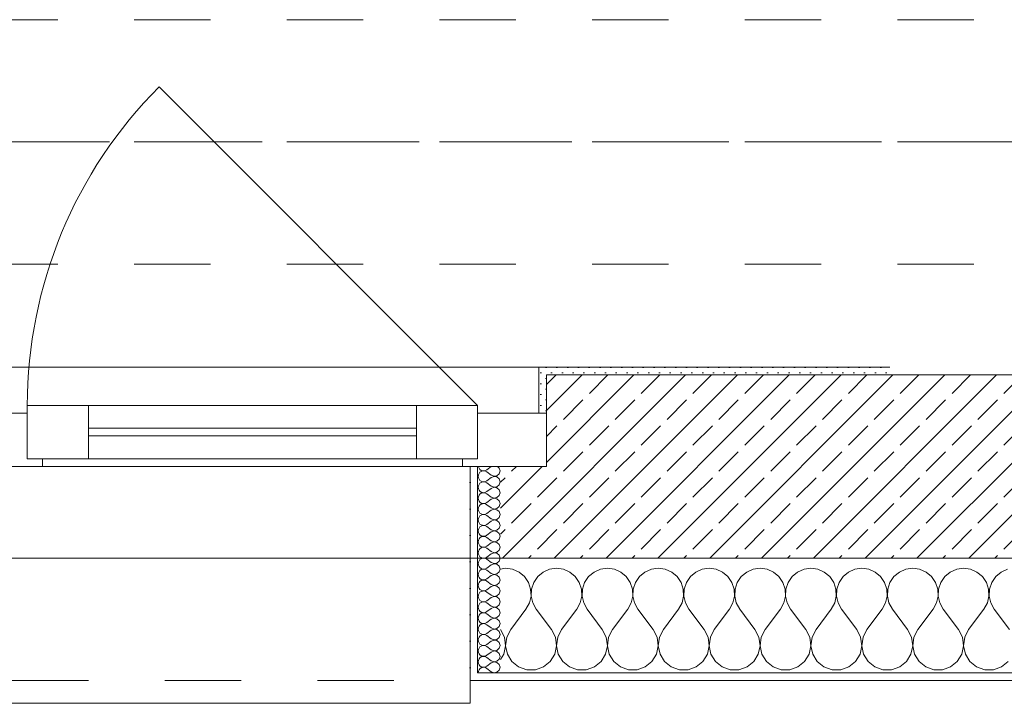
# Model space of a CAD drawing. Header units: metres. Extents: x -3.5 to 65.3, y -10.9 to 16.7.
# Tile 14 of 213: x 10 to 11.3, y -0.2 to 0.7. Entities that reach past the tile are written whole.
import ezdxf

# ---------------------------------------------------------------- set-up
doc = ezdxf.new("R2010")
doc.units = ezdxf.units.M
doc.header["$MEASUREMENT"] = 0
for name, pattern in [('Achse', [0.08, 0.04, -0.02, 0, -0.02]), ('Strichlinie doppelt', [0.218722, 0.105833, -0.042333, 0.028222, -0.042333]), ('Strichlinie eng', [0.046, 0.03, -0.016]), ('Untersicht', [0.04, 0.03, -0.01])]:
    doc.linetypes.add(name, pattern=pattern)
for name, color, linetype in [('451 - Universal.Achsen Raster', 7, 'Continuous'), ('603 - Struktur.Bodenplatte_ Decke Roh', 7, 'Continuous'), ('604 - Struktur.Wand Aussen', 7, 'Continuous'), ('608 - Struktur.Träger', 7, 'Continuous')]:
    doc.layers.add(name, color=color, linetype=linetype)
pattern_1 = [(0, (0, 0), (0, 0.03464102), [0, -0.02]), (0, (0.01, 0.01732), (0, 0.03464102), [0, -0.02])]
pattern_2 = [(45, (0, 0), (-0.007071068, 0.007071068), [0, -0.01])]

# ---------------------------------------------------------------- blocks, each defined once
blk = doc.blocks.new('*X22')
at = {"layer": '604 - Struktur.Wand Aussen', "color": 7, "linetype": 'Continuous', "lineweight": 5}
for p, q in [((10.6667, -0.0083), (10.66, -0.0093)), ((10.6758, -0.0096), (10.6667, -0.0083)), ((10.6842, -0.0133), (10.6758, -0.0096)), ((10.7242, -0.0096), (10.7158, -0.0133)), ((10.7333, -0.0083), (10.7242, -0.0096)), ((10.7424, -0.0096), (10.7333, -0.0083)), ((10.7509, -0.0133), (10.7424, -0.0096)), ((10.7909, -0.0096), (10.7825, -0.0133)), ((10.8, -0.0083), (10.7909, -0.0096)), ((10.8091, -0.0096), (10.8, -0.0083)), ((10.8175, -0.0133), (10.8091, -0.0096)), ((10.8576, -0.0096), (10.8491, -0.0133)), ((10.8667, -0.0083), (10.8576, -0.0096)), ((10.8758, -0.0096), (10.8667, -0.0083)), ((10.8842, -0.0133), (10.8758, -0.0096)), ((10.9242, -0.0096), (10.9158, -0.0133)), ((10.9333, -0.0083), (10.9242, -0.0096)), ((10.9424, -0.0096), (10.9333, -0.0083)), ((10.9509, -0.0133), (10.9424, -0.0096)), ((10.9909, -0.0096), (10.9825, -0.0133)), ((11, -0.0083), (10.9909, -0.0096)), ((11.0091, -0.0096), (11, -0.0083)), ((11.0175, -0.0133), (11.0091, -0.0096)), ((11.0576, -0.0096), (11.0491, -0.0133)), ((11.0667, -0.0083), (11.0576, -0.0096)), ((11.0758, -0.0096), (11.0667, -0.0083)), ((11.0842, -0.0133), (11.0758, -0.0096)), ((11.1242, -0.0096), (11.1158, -0.0133)), ((11.1333, -0.0083), (11.1242, -0.0096)), ((11.1424, -0.0096), (11.1333, -0.0083)), ((11.1509, -0.0133), (11.1424, -0.0096)), ((11.1909, -0.0096), (11.1825, -0.0133)), ((11.2, -0.0083), (11.1909, -0.0096)), ((11.2091, -0.0096), (11.2, -0.0083)), ((11.2175, -0.0133), (11.2091, -0.0096)), ((11.2576, -0.0096), (11.2491, -0.0133)), ((11.2667, -0.0083), (11.2576, -0.0096)), ((11.2758, -0.0096), (11.2667, -0.0083)), ((11.2842, -0.0133), (11.2758, -0.0096)), ((11.3242, -0.0096), (11.3158, -0.0133)), ((10.6913, -0.0192), (10.6842, -0.0133)), ((10.6965, -0.0268), (10.6913, -0.0192)), ((10.7087, -0.0192), (10.7035, -0.0268)), ((10.7158, -0.0133), (10.7087, -0.0192)), ((10.7579, -0.0192), (10.7509, -0.0133)), ((10.7631, -0.0268), (10.7579, -0.0192)), ((10.7754, -0.0192), (10.7702, -0.0268)), ((10.7825, -0.0133), (10.7754, -0.0192)), ((10.8246, -0.0192), (10.8175, -0.0133)), ((10.8298, -0.0268), (10.8246, -0.0192)), ((10.8421, -0.0192), (10.8369, -0.0268)), ((10.8491, -0.0133), (10.8421, -0.0192)), ((10.8913, -0.0192), (10.8842, -0.0133)), ((10.8965, -0.0268), (10.8913, -0.0192)), ((10.9087, -0.0192), (10.9035, -0.0268)), ((10.9158, -0.0133), (10.9087, -0.0192)), ((10.9579, -0.0192), (10.9509, -0.0133)), ((10.9631, -0.0268), (10.9579, -0.0192)), ((10.9754, -0.0192), (10.9702, -0.0268)), ((10.9825, -0.0133), (10.9754, -0.0192)), ((11.0246, -0.0192), (11.0175, -0.0133)), ((11.0298, -0.0268), (11.0246, -0.0192)), ((11.0421, -0.0192), (11.0369, -0.0268)), ((11.0491, -0.0133), (11.0421, -0.0192)), ((11.0913, -0.0192), (11.0842, -0.0133)), ((11.0965, -0.0268), (11.0913, -0.0192)), ((11.1087, -0.0192), (11.1035, -0.0268)), ((11.1158, -0.0133), (11.1087, -0.0192)), ((11.1579, -0.0192), (11.1509, -0.0133)), ((11.1631, -0.0268), (11.1579, -0.0192)), ((11.1754, -0.0192), (11.1702, -0.0268)), ((11.1825, -0.0133), (11.1754, -0.0192)), ((11.2246, -0.0192), (11.2175, -0.0133)), ((11.2298, -0.0268), (11.2246, -0.0192)), ((11.2421, -0.0192), (11.2369, -0.0268)), ((11.2491, -0.0133), (11.2421, -0.0192)), ((11.2913, -0.0192), (11.2842, -0.0133)), ((11.2965, -0.0268), (11.2913, -0.0192)), ((11.3087, -0.0192), (11.3035, -0.0268)), ((11.3158, -0.0133), (11.3087, -0.0192)), ((10.6994, -0.0355), (10.6965, -0.0268)), ((10.6999, -0.0447), (10.6994, -0.0355)), ((10.7006, -0.0355), (10.7001, -0.0447)), ((10.7035, -0.0268), (10.7006, -0.0355)), ((10.7661, -0.0355), (10.7631, -0.0268)), ((10.7665, -0.0447), (10.7661, -0.0355)), ((10.7672, -0.0355), (10.7668, -0.0447)), ((10.7702, -0.0268), (10.7672, -0.0355)), ((10.8328, -0.0355), (10.8298, -0.0268)), ((10.8332, -0.0447), (10.8328, -0.0355)), ((10.8339, -0.0355), (10.8335, -0.0447)), ((10.8369, -0.0268), (10.8339, -0.0355)), ((10.8994, -0.0355), (10.8965, -0.0268)), ((10.8999, -0.0447), (10.8994, -0.0355)), ((10.9006, -0.0355), (10.9001, -0.0447)), ((10.9035, -0.0268), (10.9006, -0.0355)), ((10.9661, -0.0355), (10.9631, -0.0268)), ((10.9665, -0.0447), (10.9661, -0.0355)), ((10.9672, -0.0355), (10.9668, -0.0447)), ((10.9702, -0.0268), (10.9672, -0.0355)), ((11.0328, -0.0355), (11.0298, -0.0268)), ((11.0332, -0.0447), (11.0328, -0.0355)), ((11.0339, -0.0355), (11.0335, -0.0447)), ((11.0369, -0.0268), (11.0339, -0.0355)), ((11.0994, -0.0355), (11.0965, -0.0268)), ((11.0999, -0.0447), (11.0994, -0.0355)), ((11.1006, -0.0355), (11.1001, -0.0447)), ((11.1035, -0.0268), (11.1006, -0.0355)), ((11.1661, -0.0355), (11.1631, -0.0268)), ((11.1665, -0.0447), (11.1661, -0.0355)), ((11.1672, -0.0355), (11.1668, -0.0447)), ((11.1702, -0.0268), (11.1672, -0.0355)), ((11.2328, -0.0355), (11.2298, -0.0268)), ((11.2332, -0.0447), (11.2328, -0.0355)), ((11.2339, -0.0355), (11.2335, -0.0447)), ((11.2369, -0.0268), (11.2339, -0.0355)), ((11.2994, -0.0355), (11.2965, -0.0268)), ((11.2999, -0.0447), (11.2994, -0.0355)), ((11.3006, -0.0355), (11.3001, -0.0447)), ((11.3035, -0.0268), (11.3006, -0.0355)), ((10.6978, -0.0536), (10.6999, -0.0447)), ((10.7001, -0.0447), (10.7022, -0.0536)), ((10.7645, -0.0536), (10.7665, -0.0447)), ((10.7668, -0.0447), (10.7689, -0.0536)), ((10.8311, -0.0536), (10.8332, -0.0447)), ((10.8335, -0.0447), (10.8355, -0.0536)), ((10.8978, -0.0536), (10.8999, -0.0447)), ((10.9001, -0.0447), (10.9022, -0.0536)), ((10.9645, -0.0536), (10.9665, -0.0447)), ((10.9668, -0.0447), (10.9689, -0.0536)), ((11.0311, -0.0536), (11.0332, -0.0447)), ((11.0335, -0.0447), (11.0355, -0.0536)), ((11.0978, -0.0536), (11.0999, -0.0447)), ((11.1001, -0.0447), (11.1022, -0.0536)), ((11.1645, -0.0536), (11.1665, -0.0447)), ((11.1668, -0.0447), (11.1689, -0.0536)), ((11.2311, -0.0536), (11.2332, -0.0447)), ((11.2335, -0.0447), (11.2355, -0.0536)), ((11.2978, -0.0536), (11.2999, -0.0447)), ((11.3001, -0.0447), (11.3022, -0.0536)), ((10.6733, -0.0883), (10.6933, -0.0617)), ((10.6933, -0.0617), (10.6978, -0.0536)), ((10.7022, -0.0536), (10.7067, -0.0617)), ((10.7267, -0.0883), (10.7067, -0.0617)), ((10.74, -0.0883), (10.76, -0.0617)), ((10.76, -0.0617), (10.7645, -0.0536)), ((10.7689, -0.0536), (10.7733, -0.0617)), ((10.7933, -0.0883), (10.7733, -0.0617)), ((10.8067, -0.0883), (10.8267, -0.0617)), ((10.8267, -0.0617), (10.8311, -0.0536)), ((10.8355, -0.0536), (10.84, -0.0617)), ((10.86, -0.0883), (10.84, -0.0617)), ((10.8733, -0.0883), (10.8933, -0.0617)), ((10.8933, -0.0617), (10.8978, -0.0536)), ((10.9022, -0.0536), (10.9067, -0.0617)), ((10.9267, -0.0883), (10.9067, -0.0617)), ((10.94, -0.0883), (10.96, -0.0617)), ((10.96, -0.0617), (10.9645, -0.0536)), ((10.9689, -0.0536), (10.9733, -0.0617)), ((10.9933, -0.0883), (10.9733, -0.0617)), ((11.0067, -0.0883), (11.0267, -0.0617)), ((11.0267, -0.0617), (11.0311, -0.0536)), ((11.0355, -0.0536), (11.04, -0.0617)), ((11.06, -0.0883), (11.04, -0.0617)), ((11.0733, -0.0883), (11.0933, -0.0617)), ((11.0933, -0.0617), (11.0978, -0.0536)), ((11.1022, -0.0536), (11.1067, -0.0617)), ((11.1267, -0.0883), (11.1067, -0.0617)), ((11.14, -0.0883), (11.16, -0.0617)), ((11.16, -0.0617), (11.1645, -0.0536)), ((11.1689, -0.0536), (11.1733, -0.0617)), ((11.1933, -0.0883), (11.1733, -0.0617)), ((11.2067, -0.0883), (11.2267, -0.0617)), ((11.2267, -0.0617), (11.2311, -0.0536)), ((11.2355, -0.0536), (11.24, -0.0617)), ((11.26, -0.0883), (11.24, -0.0617)), ((11.2733, -0.0883), (11.2933, -0.0617)), ((11.2933, -0.0617), (11.2978, -0.0536)), ((11.3022, -0.0536), (11.3067, -0.0617)), ((11.3267, -0.0883), (11.3067, -0.0617)), ((10.6651, -0.0984), (10.66, -0.0883)), ((10.6733, -0.0883), (10.6682, -0.0984)), ((10.7318, -0.0984), (10.7267, -0.0883)), ((10.74, -0.0883), (10.7349, -0.0984)), ((10.7985, -0.0984), (10.7933, -0.0883)), ((10.8067, -0.0883), (10.8015, -0.0984)), ((10.8651, -0.0984), (10.86, -0.0883)), ((10.8733, -0.0883), (10.8682, -0.0984)), ((10.9318, -0.0984), (10.9267, -0.0883)), ((10.94, -0.0883), (10.9349, -0.0984)), ((10.9985, -0.0984), (10.9933, -0.0883)), ((11.0067, -0.0883), (11.0015, -0.0984)), ((11.0651, -0.0984), (11.06, -0.0883)), ((11.0733, -0.0883), (11.0682, -0.0984)), ((11.1318, -0.0984), (11.1267, -0.0883)), ((11.14, -0.0883), (11.1349, -0.0984)), ((11.1985, -0.0984), (11.1933, -0.0883)), ((11.2067, -0.0883), (11.2015, -0.0984)), ((11.2651, -0.0984), (11.26, -0.0883)), ((11.2733, -0.0883), (11.2682, -0.0984)), ((10.6666, -0.1096), (10.6651, -0.0984)), ((10.6682, -0.0984), (10.6667, -0.1096)), ((10.7333, -0.1096), (10.7318, -0.0984)), ((10.7349, -0.0984), (10.7334, -0.1096)), ((10.8, -0.1096), (10.7985, -0.0984)), ((10.8015, -0.0984), (10.8, -0.1096)), ((10.8666, -0.1096), (10.8651, -0.0984)), ((10.8682, -0.0984), (10.8667, -0.1096)), ((10.9333, -0.1096), (10.9318, -0.0984)), ((10.9349, -0.0984), (10.9334, -0.1096)), ((11, -0.1096), (10.9985, -0.0984)), ((11.0015, -0.0984), (11, -0.1096)), ((11.0666, -0.1096), (11.0651, -0.0984)), ((11.0682, -0.0984), (11.0667, -0.1096)), ((11.1333, -0.1096), (11.1318, -0.0984)), ((11.1349, -0.0984), (11.1334, -0.1096)), ((11.2, -0.1096), (11.1985, -0.0984)), ((11.2015, -0.0984), (11.2, -0.1096)), ((11.2666, -0.1096), (11.2651, -0.0984)), ((11.2682, -0.0984), (11.2667, -0.1096)), ((10.6643, -0.1207), (10.6666, -0.1096)), ((10.6667, -0.1096), (10.669, -0.1207)), ((10.731, -0.1207), (10.7333, -0.1096)), ((10.7334, -0.1096), (10.7357, -0.1207)), ((10.7976, -0.1207), (10.8, -0.1096)), ((10.8, -0.1096), (10.8024, -0.1207)), ((10.8643, -0.1207), (10.8666, -0.1096)), ((10.8667, -0.1096), (10.869, -0.1207)), ((10.931, -0.1207), (10.9333, -0.1096)), ((10.9334, -0.1096), (10.9357, -0.1207)), ((10.9976, -0.1207), (11, -0.1096)), ((11, -0.1096), (11.0024, -0.1207)), ((11.0643, -0.1207), (11.0666, -0.1096)), ((11.0667, -0.1096), (11.069, -0.1207)), ((11.131, -0.1207), (11.1333, -0.1096)), ((11.1334, -0.1096), (11.1357, -0.1207)), ((11.1976, -0.1207), (11.2, -0.1096)), ((11.2, -0.1096), (11.2024, -0.1207)), ((11.2643, -0.1207), (11.2666, -0.1096)), ((11.2667, -0.1096), (11.269, -0.1207)), ((10.66, -0.1277), (10.6643, -0.1207)), ((10.669, -0.1207), (10.6749, -0.1303)), ((10.7251, -0.1303), (10.731, -0.1207)), ((10.7357, -0.1207), (10.7416, -0.1303)), ((10.7917, -0.1303), (10.7976, -0.1207)), ((10.8024, -0.1207), (10.8083, -0.1303)), ((10.8584, -0.1303), (10.8643, -0.1207)), ((10.869, -0.1207), (10.8749, -0.1303)), ((10.9251, -0.1303), (10.931, -0.1207)), ((10.9357, -0.1207), (10.9416, -0.1303)), ((10.9917, -0.1303), (10.9976, -0.1207)), ((11.0024, -0.1207), (11.0083, -0.1303)), ((11.0584, -0.1303), (11.0643, -0.1207)), ((11.069, -0.1207), (11.0749, -0.1303)), ((11.1251, -0.1303), (11.131, -0.1207)), ((11.1357, -0.1207), (11.1416, -0.1303)), ((11.1917, -0.1303), (11.1976, -0.1207)), ((11.2024, -0.1207), (11.2083, -0.1303)), ((11.2584, -0.1303), (11.2643, -0.1207)), ((11.269, -0.1207), (11.2749, -0.1303)), ((10.6749, -0.1303), (10.6837, -0.1374)), ((10.6837, -0.1374), (10.6943, -0.1412)), ((10.6943, -0.1412), (10.7057, -0.1412)), ((10.7057, -0.1412), (10.7163, -0.1374)), ((10.7163, -0.1374), (10.7251, -0.1303)), ((10.7416, -0.1303), (10.7504, -0.1374)), ((10.7504, -0.1374), (10.761, -0.1412)), ((10.761, -0.1412), (10.7723, -0.1412)), ((10.7723, -0.1412), (10.783, -0.1374)), ((10.783, -0.1374), (10.7917, -0.1303)), ((10.8083, -0.1303), (10.817, -0.1374)), ((10.817, -0.1374), (10.8277, -0.1412)), ((10.8277, -0.1412), (10.839, -0.1412)), ((10.839, -0.1412), (10.8496, -0.1374)), ((10.8496, -0.1374), (10.8584, -0.1303)), ((10.8749, -0.1303), (10.8837, -0.1374)), ((10.8837, -0.1374), (10.8943, -0.1412)), ((10.8943, -0.1412), (10.9057, -0.1412)), ((10.9057, -0.1412), (10.9163, -0.1374)), ((10.9163, -0.1374), (10.9251, -0.1303)), ((10.9416, -0.1303), (10.9504, -0.1374)), ((10.9504, -0.1374), (10.961, -0.1412)), ((10.961, -0.1412), (10.9723, -0.1412)), ((10.9723, -0.1412), (10.983, -0.1374)), ((10.983, -0.1374), (10.9917, -0.1303)), ((11.0083, -0.1303), (11.017, -0.1374)), ((11.017, -0.1374), (11.0277, -0.1412)), ((11.0277, -0.1412), (11.039, -0.1412)), ((11.039, -0.1412), (11.0496, -0.1374)), ((11.0496, -0.1374), (11.0584, -0.1303)), ((11.0749, -0.1303), (11.0837, -0.1374)), ((11.0837, -0.1374), (11.0943, -0.1412)), ((11.0943, -0.1412), (11.1057, -0.1412)), ((11.1057, -0.1412), (11.1163, -0.1374)), ((11.1163, -0.1374), (11.1251, -0.1303)), ((11.1416, -0.1303), (11.1504, -0.1374)), ((11.1504, -0.1374), (11.161, -0.1412)), ((11.161, -0.1412), (11.1723, -0.1412)), ((11.1723, -0.1412), (11.183, -0.1374)), ((11.183, -0.1374), (11.1917, -0.1303)), ((11.2083, -0.1303), (11.217, -0.1374)), ((11.217, -0.1374), (11.2277, -0.1412)), ((11.2277, -0.1412), (11.239, -0.1412)), ((11.239, -0.1412), (11.2496, -0.1374)), ((11.2496, -0.1374), (11.2584, -0.1303)), ((11.2749, -0.1303), (11.2837, -0.1374)), ((11.2837, -0.1374), (11.2943, -0.1412)), ((11.2943, -0.1412), (11.3057, -0.1412)), ((11.3057, -0.1412), (11.3163, -0.1374)), ((11.3163, -0.1374), (11.3251, -0.1303))]:
    blk.add_line(p, q, dxfattribs=at)
blk = doc.blocks.new('*X58')
at = {"layer": '604 - Struktur.Wand Aussen', "color": 7, "linetype": 'Continuous', "lineweight": 5}
for p, q in [((10.6309, 0.125), (10.631, 0.1245)), ((10.631, 0.1245), (10.6318, 0.1227)), ((10.6318, 0.1227), (10.633, 0.1212)), ((10.633, 0.1174), (10.6318, 0.1159)), ((10.633, 0.1212), (10.6347, 0.12)), ((10.6347, 0.1185), (10.633, 0.1174)), ((10.6347, 0.12), (10.6365, 0.1194)), ((10.6365, 0.1192), (10.6347, 0.1185)), ((10.6365, 0.1194), (10.6385, 0.1193)), ((10.6385, 0.1193), (10.6365, 0.1192)), ((10.6385, 0.1193), (10.6404, 0.1198)), ((10.6404, 0.1188), (10.6385, 0.1193)), ((10.6404, 0.1198), (10.6421, 0.1207)), ((10.6421, 0.1179), (10.6404, 0.1188)), ((10.6479, 0.125), (10.6421, 0.1207)), ((10.6479, 0.1136), (10.6421, 0.1179)), ((10.6582, 0.123), (10.6561, 0.125)), ((10.6593, 0.1193), (10.6582, 0.123)), ((10.6582, 0.1155), (10.6593, 0.1193)), ((10.631, 0.1141), (10.6307, 0.1121)), ((10.6307, 0.1121), (10.631, 0.1102)), ((10.6318, 0.1159), (10.631, 0.1141)), ((10.631, 0.1102), (10.6318, 0.1084)), ((10.6318, 0.1084), (10.633, 0.1069)), ((10.633, 0.1069), (10.6347, 0.1058)), ((10.6347, 0.1042), (10.633, 0.1031)), ((10.6347, 0.1058), (10.6365, 0.1051)), ((10.6365, 0.1049), (10.6347, 0.1042)), ((10.6365, 0.1051), (10.6385, 0.105)), ((10.6385, 0.105), (10.6365, 0.1049)), ((10.6385, 0.105), (10.6404, 0.1055)), ((10.6404, 0.1045), (10.6385, 0.105)), ((10.6404, 0.1055), (10.6421, 0.1064)), ((10.6421, 0.1036), (10.6404, 0.1045)), ((10.6479, 0.1107), (10.6421, 0.1064)), ((10.6479, 0.0993), (10.6421, 0.1036)), ((10.6479, 0.1136), (10.6515, 0.1122)), ((10.6515, 0.1121), (10.6479, 0.1107)), ((10.6515, 0.1122), (10.6553, 0.1129)), ((10.6553, 0.1114), (10.6515, 0.1121)), ((10.6553, 0.1129), (10.6582, 0.1155)), ((10.6582, 0.1088), (10.6553, 0.1114)), ((10.6593, 0.105), (10.6582, 0.1088)), ((10.6582, 0.1012), (10.6593, 0.105)), ((10.631, 0.0998), (10.6307, 0.0979)), ((10.6307, 0.0979), (10.631, 0.0959)), ((10.6318, 0.1016), (10.631, 0.0998)), ((10.631, 0.0959), (10.6318, 0.0941)), ((10.633, 0.1031), (10.6318, 0.1016)), ((10.6318, 0.0941), (10.633, 0.0926)), ((10.633, 0.0926), (10.6347, 0.0915)), ((10.6347, 0.0915), (10.6365, 0.0908)), ((10.6365, 0.0906), (10.6347, 0.09)), ((10.6365, 0.0908), (10.6385, 0.0907)), ((10.6385, 0.0907), (10.6365, 0.0906)), ((10.6385, 0.0907), (10.6404, 0.0912)), ((10.6404, 0.0902), (10.6385, 0.0907)), ((10.6404, 0.0912), (10.6421, 0.0921)), ((10.6479, 0.0964), (10.6421, 0.0921)), ((10.6479, 0.0993), (10.6515, 0.0979)), ((10.6515, 0.0978), (10.6479, 0.0964)), ((10.6515, 0.0979), (10.6553, 0.0986)), ((10.6553, 0.0971), (10.6515, 0.0978)), ((10.6553, 0.0986), (10.6582, 0.1012)), ((10.6582, 0.0945), (10.6553, 0.0971)), ((10.6593, 0.0907), (10.6582, 0.0945)), ((10.6582, 0.087), (10.6593, 0.0907)), ((10.631, 0.0855), (10.6307, 0.0836)), ((10.6307, 0.0836), (10.631, 0.0816)), ((10.6318, 0.0873), (10.631, 0.0855)), ((10.631, 0.0816), (10.6318, 0.0798)), ((10.633, 0.0888), (10.6318, 0.0873)), ((10.6318, 0.0798), (10.633, 0.0783)), ((10.6347, 0.09), (10.633, 0.0888)), ((10.633, 0.0783), (10.6347, 0.0772)), ((10.6421, 0.0893), (10.6404, 0.0902)), ((10.6404, 0.0769), (10.6421, 0.0779)), ((10.6479, 0.085), (10.6421, 0.0893)), ((10.6479, 0.0821), (10.6421, 0.0779)), ((10.6479, 0.085), (10.6515, 0.0836)), ((10.6515, 0.0835), (10.6479, 0.0821)), ((10.6515, 0.0836), (10.6553, 0.0843)), ((10.6553, 0.0828), (10.6515, 0.0835)), ((10.6553, 0.0843), (10.6582, 0.087)), ((10.6582, 0.0802), (10.6553, 0.0828)), ((10.6593, 0.0764), (10.6582, 0.0802)), ((10.631, 0.0712), (10.6307, 0.0693)), ((10.6307, 0.0693), (10.631, 0.0673)), ((10.6318, 0.073), (10.631, 0.0712)), ((10.631, 0.0673), (10.6318, 0.0655)), ((10.633, 0.0746), (10.6318, 0.073)), ((10.6318, 0.0655), (10.633, 0.064)), ((10.6347, 0.0757), (10.633, 0.0746)), ((10.6347, 0.0772), (10.6365, 0.0766)), ((10.6365, 0.0763), (10.6347, 0.0757)), ((10.6365, 0.0766), (10.6385, 0.0765)), ((10.6385, 0.0764), (10.6365, 0.0763)), ((10.6385, 0.0765), (10.6404, 0.0769)), ((10.6404, 0.076), (10.6385, 0.0764)), ((10.6421, 0.075), (10.6404, 0.076)), ((10.6479, 0.0707), (10.6421, 0.075)), ((10.6479, 0.0679), (10.6421, 0.0636)), ((10.6479, 0.0707), (10.6515, 0.0693)), ((10.6515, 0.0693), (10.6479, 0.0679)), ((10.6515, 0.0693), (10.6553, 0.07)), ((10.6553, 0.0685), (10.6515, 0.0693)), ((10.6553, 0.07), (10.6582, 0.0727)), ((10.6582, 0.0659), (10.6553, 0.0685)), ((10.6582, 0.0727), (10.6593, 0.0764)), ((10.6593, 0.0621), (10.6582, 0.0659)), ((10.631, 0.057), (10.6307, 0.055)), ((10.6307, 0.055), (10.631, 0.053)), ((10.6318, 0.0588), (10.631, 0.057)), ((10.631, 0.053), (10.6318, 0.0512)), ((10.633, 0.0603), (10.6318, 0.0588)), ((10.633, 0.064), (10.6347, 0.0629)), ((10.6347, 0.0614), (10.633, 0.0603)), ((10.6347, 0.0629), (10.6365, 0.0623)), ((10.6365, 0.062), (10.6347, 0.0614)), ((10.6365, 0.0623), (10.6385, 0.0622)), ((10.6385, 0.0621), (10.6365, 0.062)), ((10.6385, 0.0622), (10.6404, 0.0626)), ((10.6404, 0.0617), (10.6385, 0.0621)), ((10.6404, 0.0626), (10.6421, 0.0636)), ((10.6421, 0.0607), (10.6404, 0.0617)), ((10.6479, 0.0564), (10.6421, 0.0607)), ((10.6479, 0.0536), (10.6421, 0.0493)), ((10.6479, 0.0564), (10.6515, 0.055)), ((10.6515, 0.055), (10.6479, 0.0536)), ((10.6515, 0.055), (10.6553, 0.0558)), ((10.6553, 0.0542), (10.6515, 0.055)), ((10.6553, 0.0558), (10.6582, 0.0584)), ((10.6582, 0.0516), (10.6553, 0.0542)), ((10.6582, 0.0584), (10.6593, 0.0621)), ((10.6593, 0.0479), (10.6582, 0.0516)), ((10.631, 0.0427), (10.6307, 0.0407)), ((10.6307, 0.0407), (10.631, 0.0388)), ((10.6318, 0.0445), (10.631, 0.0427)), ((10.631, 0.0388), (10.6318, 0.037)), ((10.6318, 0.0512), (10.633, 0.0497)), ((10.633, 0.046), (10.6318, 0.0445)), ((10.633, 0.0497), (10.6347, 0.0486)), ((10.6347, 0.0471), (10.633, 0.046)), ((10.6347, 0.0486), (10.6365, 0.048)), ((10.6365, 0.0477), (10.6347, 0.0471)), ((10.6365, 0.048), (10.6385, 0.0479)), ((10.6385, 0.0478), (10.6365, 0.0477)), ((10.6385, 0.0479), (10.6404, 0.0483)), ((10.6404, 0.0474), (10.6385, 0.0478)), ((10.6404, 0.0483), (10.6421, 0.0493)), ((10.6421, 0.0464), (10.6404, 0.0474)), ((10.6479, 0.0421), (10.6421, 0.0464)), ((10.6479, 0.0393), (10.6421, 0.035)), ((10.6479, 0.0421), (10.6515, 0.0407)), ((10.6515, 0.0407), (10.6479, 0.0393)), ((10.6515, 0.0407), (10.6553, 0.0415)), ((10.6553, 0.04), (10.6515, 0.0407)), ((10.6553, 0.0415), (10.6582, 0.0441)), ((10.6582, 0.0373), (10.6553, 0.04)), ((10.6582, 0.0441), (10.6593, 0.0479)), ((10.631, 0.0284), (10.6307, 0.0264)), ((10.6307, 0.0264), (10.631, 0.0245)), ((10.6318, 0.0302), (10.631, 0.0284)), ((10.6318, 0.037), (10.633, 0.0354)), ((10.633, 0.0317), (10.6318, 0.0302)), ((10.633, 0.0354), (10.6347, 0.0343)), ((10.6347, 0.0328), (10.633, 0.0317)), ((10.6347, 0.0343), (10.6365, 0.0337)), ((10.6365, 0.0334), (10.6347, 0.0328)), ((10.6365, 0.0337), (10.6385, 0.0336)), ((10.6385, 0.0335), (10.6365, 0.0334)), ((10.6385, 0.0336), (10.6404, 0.034)), ((10.6404, 0.0331), (10.6385, 0.0335)), ((10.6404, 0.034), (10.6421, 0.035)), ((10.6421, 0.0321), (10.6404, 0.0331)), ((10.6479, 0.0279), (10.6421, 0.0321)), ((10.6479, 0.0279), (10.6515, 0.0265)), ((10.6515, 0.0264), (10.6479, 0.025)), ((10.6515, 0.0265), (10.6553, 0.0272)), ((10.6553, 0.0257), (10.6515, 0.0264)), ((10.6553, 0.0272), (10.6582, 0.0298)), ((10.6593, 0.0336), (10.6582, 0.0373)), ((10.6582, 0.0298), (10.6593, 0.0336)), ((10.631, 0.0141), (10.6307, 0.0121)), ((10.631, 0.0245), (10.6318, 0.0227)), ((10.6318, 0.0159), (10.631, 0.0141)), ((10.6318, 0.0227), (10.633, 0.0212)), ((10.633, 0.0174), (10.6318, 0.0159)), ((10.633, 0.0212), (10.6347, 0.02)), ((10.6347, 0.0185), (10.633, 0.0174)), ((10.6347, 0.02), (10.6365, 0.0194)), ((10.6365, 0.0192), (10.6347, 0.0185)), ((10.6365, 0.0194), (10.6385, 0.0193)), ((10.6385, 0.0193), (10.6365, 0.0192)), ((10.6385, 0.0193), (10.6404, 0.0198)), ((10.6404, 0.0188), (10.6385, 0.0193)), ((10.6404, 0.0198), (10.6421, 0.0207)), ((10.6421, 0.0179), (10.6404, 0.0188)), ((10.6479, 0.025), (10.6421, 0.0207)), ((10.6479, 0.0136), (10.6421, 0.0179)), ((10.6479, 0.0136), (10.6515, 0.0122)), ((10.6582, 0.023), (10.6553, 0.0257)), ((10.6553, 0.0129), (10.6582, 0.0155)), ((10.6593, 0.0193), (10.6582, 0.023)), ((10.6582, 0.0155), (10.6593, 0.0193)), ((10.6307, 0.0121), (10.631, 0.0102)), ((10.631, 0.0102), (10.6318, 0.0084)), ((10.6318, 0.0016), (10.631, -0.0002)), ((10.6318, 0.0084), (10.633, 0.0069)), ((10.633, 0.0031), (10.6318, 0.0016)), ((10.633, 0.0069), (10.6347, 0.0058)), ((10.6347, 0.0042), (10.633, 0.0031)), ((10.6347, 0.0058), (10.6365, 0.0051)), ((10.6365, 0.0049), (10.6347, 0.0042)), ((10.6365, 0.0051), (10.6385, 0.005)), ((10.6385, 0.005), (10.6365, 0.0049)), ((10.6385, 0.005), (10.6404, 0.0055)), ((10.6404, 0.0045), (10.6385, 0.005)), ((10.6404, 0.0055), (10.6421, 0.0064)), ((10.6421, 0.0036), (10.6404, 0.0045)), ((10.6479, 0.0107), (10.6421, 0.0064)), ((10.6479, -0.0007), (10.6421, 0.0036)), ((10.6515, 0.0121), (10.6479, 0.0107)), ((10.6515, 0.0122), (10.6553, 0.0129)), ((10.6553, 0.0114), (10.6515, 0.0121)), ((10.6582, 0.0088), (10.6553, 0.0114)), ((10.6553, -0.0014), (10.6582, 0.0012)), ((10.6593, 0.005), (10.6582, 0.0088)), ((10.6582, 0.0012), (10.6593, 0.005)), ((10.631, -0.0002), (10.6307, -0.0021)), ((10.6307, -0.0021), (10.631, -0.0041)), ((10.631, -0.0041), (10.6318, -0.0059)), ((10.6318, -0.0127), (10.631, -0.0145)), ((10.6318, -0.0059), (10.633, -0.0074)), ((10.633, -0.0112), (10.6318, -0.0127)), ((10.633, -0.0074), (10.6347, -0.0085)), ((10.6347, -0.01), (10.633, -0.0112)), ((10.6347, -0.0085), (10.6365, -0.0092)), ((10.6365, -0.0094), (10.6347, -0.01)), ((10.6365, -0.0092), (10.6385, -0.0093)), ((10.6385, -0.0093), (10.6365, -0.0094)), ((10.6385, -0.0093), (10.6404, -0.0088)), ((10.6404, -0.0098), (10.6385, -0.0093)), ((10.6404, -0.0088), (10.6421, -0.0079)), ((10.6421, -0.0107), (10.6404, -0.0098)), ((10.6479, -0.0036), (10.6421, -0.0079)), ((10.6479, -0.015), (10.6421, -0.0107)), ((10.6479, -0.0007), (10.6515, -0.0021)), ((10.6515, -0.0022), (10.6479, -0.0036)), ((10.6515, -0.0021), (10.6553, -0.0014)), ((10.6553, -0.0029), (10.6515, -0.0022)), ((10.6582, -0.0055), (10.6553, -0.0029)), ((10.6593, -0.0093), (10.6582, -0.0055)), ((10.6582, -0.013), (10.6593, -0.0093)), ((10.631, -0.0145), (10.6307, -0.0164)), ((10.6307, -0.0164), (10.631, -0.0184)), ((10.631, -0.0184), (10.6318, -0.0202)), ((10.6318, -0.0202), (10.633, -0.0217)), ((10.633, -0.0254), (10.6318, -0.027)), ((10.633, -0.0217), (10.6347, -0.0228)), ((10.6347, -0.0243), (10.633, -0.0254)), ((10.6347, -0.0228), (10.6365, -0.0234)), ((10.6365, -0.0237), (10.6347, -0.0243)), ((10.6365, -0.0234), (10.6385, -0.0235)), ((10.6385, -0.0236), (10.6365, -0.0237)), ((10.6385, -0.0235), (10.6404, -0.0231)), ((10.6404, -0.024), (10.6385, -0.0236)), ((10.6404, -0.0231), (10.6421, -0.0221)), ((10.6421, -0.025), (10.6404, -0.024)), ((10.6479, -0.0179), (10.6421, -0.0221)), ((10.6479, -0.0293), (10.6421, -0.025)), ((10.6479, -0.015), (10.6515, -0.0164)), ((10.6515, -0.0165), (10.6479, -0.0179)), ((10.6515, -0.0164), (10.6553, -0.0157)), ((10.6553, -0.0172), (10.6515, -0.0165)), ((10.6553, -0.0157), (10.6582, -0.013)), ((10.6582, -0.0198), (10.6553, -0.0172)), ((10.6593, -0.0236), (10.6582, -0.0198)), ((10.6582, -0.0273), (10.6593, -0.0236)), ((10.631, -0.0288), (10.6307, -0.0307)), ((10.6307, -0.0307), (10.631, -0.0327)), ((10.6318, -0.027), (10.631, -0.0288)), ((10.631, -0.0327), (10.6318, -0.0345)), ((10.6318, -0.0345), (10.633, -0.036)), ((10.633, -0.036), (10.6347, -0.0371)), ((10.6347, -0.0386), (10.633, -0.0397)), ((10.6347, -0.0371), (10.6365, -0.0377)), ((10.6365, -0.038), (10.6347, -0.0386)), ((10.6365, -0.0377), (10.6385, -0.0378)), ((10.6385, -0.0379), (10.6365, -0.038)), ((10.6385, -0.0378), (10.6404, -0.0374)), ((10.6404, -0.0383), (10.6385, -0.0379)), ((10.6404, -0.0374), (10.6421, -0.0364)), ((10.6421, -0.0393), (10.6404, -0.0383)), ((10.6479, -0.0321), (10.6421, -0.0364)), ((10.6479, -0.0293), (10.6515, -0.0307)), ((10.6515, -0.0307), (10.6479, -0.0321)), ((10.6515, -0.0307), (10.6553, -0.03)), ((10.6553, -0.0315), (10.6515, -0.0307)), ((10.6553, -0.03), (10.6582, -0.0273)), ((10.6582, -0.0341), (10.6553, -0.0315)), ((10.6593, -0.0379), (10.6582, -0.0341)), ((10.6582, -0.0416), (10.6593, -0.0379)), ((10.631, -0.043), (10.6307, -0.045)), ((10.6307, -0.045), (10.631, -0.047)), ((10.6318, -0.0412), (10.631, -0.043)), ((10.631, -0.047), (10.6318, -0.0488)), ((10.633, -0.0397), (10.6318, -0.0412)), ((10.6318, -0.0488), (10.633, -0.0503)), ((10.633, -0.0503), (10.6347, -0.0514)), ((10.6347, -0.0514), (10.6365, -0.052)), ((10.6404, -0.0517), (10.6421, -0.0507)), ((10.6479, -0.0436), (10.6421, -0.0393)), ((10.6479, -0.0464), (10.6421, -0.0507)), ((10.6479, -0.0436), (10.6515, -0.045)), ((10.6515, -0.045), (10.6479, -0.0464)), ((10.6515, -0.045), (10.6553, -0.0442)), ((10.6553, -0.0458), (10.6515, -0.045)), ((10.6553, -0.0442), (10.6582, -0.0416)), ((10.6582, -0.0484), (10.6553, -0.0458)), ((10.6593, -0.0521), (10.6582, -0.0484)), ((10.631, -0.0573), (10.6307, -0.0593)), ((10.6307, -0.0593), (10.631, -0.0612)), ((10.6318, -0.0555), (10.631, -0.0573)), ((10.631, -0.0612), (10.6318, -0.063)), ((10.633, -0.054), (10.6318, -0.0555)), ((10.6318, -0.063), (10.633, -0.0646)), ((10.6347, -0.0529), (10.633, -0.054)), ((10.6365, -0.0523), (10.6347, -0.0529)), ((10.6365, -0.052), (10.6385, -0.0521)), ((10.6385, -0.0522), (10.6365, -0.0523)), ((10.6385, -0.0521), (10.6404, -0.0517)), ((10.6404, -0.0526), (10.6385, -0.0522)), ((10.6421, -0.0536), (10.6404, -0.0526)), ((10.6479, -0.0579), (10.6421, -0.0536)), ((10.6479, -0.0607), (10.6421, -0.065)), ((10.6479, -0.0579), (10.6515, -0.0593)), ((10.6515, -0.0593), (10.6479, -0.0607)), ((10.6515, -0.0593), (10.6553, -0.0585)), ((10.6553, -0.06), (10.6515, -0.0593)), ((10.6553, -0.0585), (10.6582, -0.0559)), ((10.6582, -0.0627), (10.6553, -0.06)), ((10.6582, -0.0559), (10.6593, -0.0521)), ((10.6593, -0.0664), (10.6582, -0.0627)), ((10.631, -0.0716), (10.6307, -0.0736)), ((10.6307, -0.0736), (10.631, -0.0755)), ((10.6318, -0.0698), (10.631, -0.0716)), ((10.631, -0.0755), (10.6318, -0.0773)), ((10.633, -0.0683), (10.6318, -0.0698)), ((10.6318, -0.0773), (10.633, -0.0788)), ((10.633, -0.0646), (10.6347, -0.0657)), ((10.6347, -0.0672), (10.633, -0.0683)), ((10.6347, -0.0657), (10.6365, -0.0663)), ((10.6365, -0.0666), (10.6347, -0.0672)), ((10.6365, -0.0663), (10.6385, -0.0664)), ((10.6385, -0.0665), (10.6365, -0.0666)), ((10.6385, -0.0664), (10.6404, -0.066)), ((10.6404, -0.0669), (10.6385, -0.0665)), ((10.6404, -0.066), (10.6421, -0.065)), ((10.6421, -0.0679), (10.6404, -0.0669)), ((10.6479, -0.0721), (10.6421, -0.0679)), ((10.6479, -0.075), (10.6421, -0.0793)), ((10.6479, -0.0721), (10.6515, -0.0735)), ((10.6515, -0.0736), (10.6479, -0.075)), ((10.6515, -0.0735), (10.6553, -0.0728)), ((10.6553, -0.0743), (10.6515, -0.0736)), ((10.6553, -0.0728), (10.6582, -0.0702)), ((10.6582, -0.077), (10.6553, -0.0743)), ((10.6582, -0.0702), (10.6593, -0.0664)), ((10.6593, -0.0807), (10.6582, -0.077)), ((10.631, -0.0859), (10.6307, -0.0879)), ((10.6307, -0.0879), (10.631, -0.0898)), ((10.6318, -0.0841), (10.631, -0.0859)), ((10.631, -0.0898), (10.6318, -0.0916)), ((10.633, -0.0826), (10.6318, -0.0841)), ((10.633, -0.0788), (10.6347, -0.08)), ((10.6347, -0.0815), (10.633, -0.0826)), ((10.6347, -0.08), (10.6365, -0.0806)), ((10.6365, -0.0808), (10.6347, -0.0815)), ((10.6365, -0.0806), (10.6385, -0.0807)), ((10.6385, -0.0807), (10.6365, -0.0808)), ((10.6385, -0.0807), (10.6404, -0.0802)), ((10.6404, -0.0812), (10.6385, -0.0807)), ((10.6404, -0.0802), (10.6421, -0.0793)), ((10.6421, -0.0821), (10.6404, -0.0812)), ((10.6479, -0.0864), (10.6421, -0.0821)), ((10.6479, -0.0893), (10.6421, -0.0936)), ((10.6479, -0.0864), (10.6515, -0.0878)), ((10.6515, -0.0879), (10.6479, -0.0893)), ((10.6515, -0.0878), (10.6553, -0.0871)), ((10.6553, -0.0886), (10.6515, -0.0879)), ((10.6553, -0.0871), (10.6582, -0.0845)), ((10.6582, -0.0912), (10.6553, -0.0886)), ((10.6582, -0.0845), (10.6593, -0.0807)), ((10.631, -0.1002), (10.6307, -0.1021)), ((10.6307, -0.1021), (10.631, -0.1041)), ((10.6318, -0.0984), (10.631, -0.1002)), ((10.6318, -0.0916), (10.633, -0.0931)), ((10.633, -0.0969), (10.6318, -0.0984)), ((10.633, -0.0931), (10.6347, -0.0942)), ((10.6347, -0.0958), (10.633, -0.0969)), ((10.6347, -0.0942), (10.6365, -0.0949)), ((10.6365, -0.0951), (10.6347, -0.0958)), ((10.6365, -0.0949), (10.6385, -0.095)), ((10.6385, -0.095), (10.6365, -0.0951)), ((10.6385, -0.095), (10.6404, -0.0945)), ((10.6404, -0.0955), (10.6385, -0.095)), ((10.6404, -0.0945), (10.6421, -0.0936)), ((10.6421, -0.0964), (10.6404, -0.0955)), ((10.6479, -0.1007), (10.6421, -0.0964)), ((10.6479, -0.1007), (10.6515, -0.1021)), ((10.6515, -0.1022), (10.6479, -0.1036)), ((10.6515, -0.1021), (10.6553, -0.1014)), ((10.6553, -0.1029), (10.6515, -0.1022)), ((10.6553, -0.1014), (10.6582, -0.0988)), ((10.6582, -0.1055), (10.6553, -0.1029)), ((10.6593, -0.095), (10.6582, -0.0912)), ((10.6582, -0.0988), (10.6593, -0.095)), ((10.631, -0.1145), (10.6307, -0.1164)), ((10.631, -0.1041), (10.6318, -0.1059)), ((10.6318, -0.1127), (10.631, -0.1145)), ((10.6318, -0.1059), (10.633, -0.1074)), ((10.633, -0.1112), (10.6318, -0.1127)), ((10.633, -0.1074), (10.6347, -0.1085)), ((10.6347, -0.11), (10.633, -0.1112)), ((10.6347, -0.1085), (10.6365, -0.1092)), ((10.6365, -0.1094), (10.6347, -0.11)), ((10.6365, -0.1092), (10.6385, -0.1093)), ((10.6385, -0.1093), (10.6365, -0.1094)), ((10.6385, -0.1093), (10.6404, -0.1088)), ((10.6404, -0.1098), (10.6385, -0.1093)), ((10.6404, -0.1088), (10.6421, -0.1079)), ((10.6421, -0.1107), (10.6404, -0.1098)), ((10.6479, -0.1036), (10.6421, -0.1079)), ((10.6479, -0.115), (10.6421, -0.1107)), ((10.6479, -0.115), (10.6515, -0.1164)), ((10.6515, -0.1164), (10.6553, -0.1157)), ((10.6553, -0.1157), (10.6582, -0.113)), ((10.6593, -0.1093), (10.6582, -0.1055)), ((10.6582, -0.113), (10.6593, -0.1093)), ((10.6307, -0.1164), (10.631, -0.1184)), ((10.631, -0.1288), (10.6307, -0.1307)), ((10.631, -0.1184), (10.6318, -0.1202)), ((10.6318, -0.127), (10.631, -0.1288)), ((10.6318, -0.1202), (10.633, -0.1217)), ((10.633, -0.1254), (10.6318, -0.127)), ((10.633, -0.1217), (10.6347, -0.1228)), ((10.6347, -0.1243), (10.633, -0.1254)), ((10.6347, -0.1228), (10.6365, -0.1234)), ((10.6365, -0.1237), (10.6347, -0.1243)), ((10.6365, -0.1234), (10.6385, -0.1235)), ((10.6385, -0.1236), (10.6365, -0.1237)), ((10.6385, -0.1235), (10.6404, -0.1231)), ((10.6404, -0.124), (10.6385, -0.1236)), ((10.6404, -0.1231), (10.6421, -0.1221)), ((10.6421, -0.125), (10.6404, -0.124)), ((10.6479, -0.1179), (10.6421, -0.1221)), ((10.6479, -0.1293), (10.6421, -0.125)), ((10.6515, -0.1165), (10.6479, -0.1179)), ((10.6553, -0.1172), (10.6515, -0.1165)), ((10.6582, -0.1198), (10.6553, -0.1172)), ((10.6553, -0.13), (10.6582, -0.1273)), ((10.6593, -0.1236), (10.6582, -0.1198)), ((10.6582, -0.1273), (10.6593, -0.1236)), ((10.6307, -0.1307), (10.631, -0.1327)), ((10.631, -0.1327), (10.6318, -0.1345)), ((10.6318, -0.1412), (10.631, -0.143)), ((10.6318, -0.1345), (10.633, -0.136)), ((10.633, -0.1397), (10.6318, -0.1412)), ((10.633, -0.136), (10.6347, -0.1371)), ((10.6347, -0.1386), (10.633, -0.1397)), ((10.6347, -0.1371), (10.6365, -0.1377)), ((10.6365, -0.138), (10.6347, -0.1386)), ((10.6365, -0.1377), (10.6385, -0.1378)), ((10.6385, -0.1379), (10.6365, -0.138)), ((10.6385, -0.1378), (10.6404, -0.1374)), ((10.6404, -0.1383), (10.6385, -0.1379)), ((10.6404, -0.1374), (10.6421, -0.1364)), ((10.6421, -0.1393), (10.6404, -0.1383)), ((10.6479, -0.1321), (10.6421, -0.1364)), ((10.6479, -0.1436), (10.6421, -0.1393)), ((10.6479, -0.1293), (10.6515, -0.1307)), ((10.6515, -0.1307), (10.6479, -0.1321)), ((10.6515, -0.1307), (10.6553, -0.13)), ((10.6553, -0.1315), (10.6515, -0.1307)), ((10.6582, -0.1341), (10.6553, -0.1315)), ((10.6553, -0.1442), (10.6582, -0.1416)), ((10.6593, -0.1379), (10.6582, -0.1341)), ((10.6582, -0.1416), (10.6593, -0.1379)), ((10.631, -0.143), (10.6307, -0.145)), ((10.6479, -0.1436), (10.6515, -0.145)), ((10.6515, -0.145), (10.6553, -0.1442))]:
    blk.add_line(p, q, dxfattribs=at)

msp = doc.modelspace()

# ---------------------------------------------------------------- hatches: boundary and pattern name
at = {"layer": '604 - Struktur.Wand Aussen', "linetype": 'Continuous', "lineweight": 0, "true_color": 0x000000}
h = msp.add_hatch(dxfattribs=at)
h.set_pattern_fill('Gips_0001', color=18, style=0, pattern_type=2)
h.set_pattern_definition(pattern_2)
h.paths.add_polyline_path([(10.71, 0.255), (10.71, 0.195), (10.72, 0.195), (10.72, 0.255)])
h = msp.add_hatch(dxfattribs=at)
h.set_pattern_fill('Gips_0001', color=18, style=0, pattern_type=2)
h.set_pattern_definition(pattern_2)
h.paths.add_polyline_path([(10.72, 0.255), (10.72, 0.245), (11.17, 0.245), (11.17, 0.255)])
h = msp.add_hatch(dxfattribs=at)
h.set_pattern_fill('Beton__Stahlbeton_0001', color=18, style=0, pattern_type=2)
h.set_pattern_definition([(45, (0, 0), (-0.03394113, 0.03394113), []), (45, (-0.01697, 0.01697), (-0.03394113, 0.03394113), [0.036, -0.012])])
h.paths.add_polyline_path([(10.66, 0.125), (10.66, 0.005), (11.98, 0.005), (11.98, 0.125), (11.92, 0.125), (11.92, 0.195), (11.92, 0.245), (10.72, 0.245), (10.72, 0.195), (10.72, 0.125)])
h = msp.add_hatch(dxfattribs=at)
h.set_pattern_fill('Verputz_0001', color=18, style=0, pattern_type=2)
h.set_pattern_definition(pattern_1)
h.paths.add_polyline_path([(10.63, 0.125), (10.62, 0.125), (10.62, -0.155), (10.63, -0.155)])
h = msp.add_hatch(dxfattribs=at)
h.set_pattern_fill('Verputz_0001', color=18, style=0, pattern_type=2)
h.set_pattern_definition(pattern_1)
h.paths.add_polyline_path([(10.63, -0.145), (10.63, -0.155), (12.01, -0.155), (12.01, -0.145)])

# ---------------------------------------------------------------- linework, layer by layer
at = {"layer": '451 - Universal.Achsen Raster', "color": 160, "linetype": 'Strichlinie doppelt', "lineweight": 9, "true_color": 0x3232ff}
msp.add_line((64.935, 0.55), (-3.175, 0.55), dxfattribs=at)
at = {"layer": '603 - Struktur.Bodenplatte_ Decke Roh', "color": 7, "linetype": 'Continuous', "lineweight": 18, "flags": 128}
msp.add_lwpolyline([(-0.015, 0.005), (43.73, 0.005)], dxfattribs=at)
at = {"layer": '604 - Struktur.Wand Aussen', "color": 7, "linetype": 'Continuous', "lineweight": 9}
for p, q in [((10.63, 0.205), (10.2128, 0.6222)), ((8.33, 0.255), (10.71, 0.255)), ((10.62, -0.185), (10.62, -0.155)), ((8.42, -0.185), (10.62, -0.185))]:
    msp.add_line(p, q, dxfattribs=at)
at = {"layer": '604 - Struktur.Wand Aussen', "color": 7, "linetype": 'Strichlinie eng', "lineweight": 9}
for p, q in [((8.33, 0.255), (10.71, 0.255)), ((8.42, -0.155), (10.62, -0.155))]:
    msp.add_line(p, q, dxfattribs=at)
at = {"layer": '604 - Struktur.Wand Aussen', "color": 7, "linetype": 'Continuous', "lineweight": 5}
for p, q in [((10.71, 0.245), (10.71, 0.255)), ((10.72, 0.255), (10.71, 0.255)), ((10.71, 0.245), (10.71, 0.255)), ((10.71, 0.195), (10.71, 0.245)), ((10.71, 0.195), (10.71, 0.245)), ((10.72, 0.195), (10.71, 0.195)), ((10.72, 0.195), (10.71, 0.195)), ((10.72, 0.195), (10.71, 0.195)), ((10.62, 0.005), (10.62, 0.125)), ((10.63, 0.125), (10.62, 0.125)), ((10.63, 0.125), (10.62, 0.125)), ((10.63, 0.125), (10.62, 0.125)), ((10.62, 0.005), (10.62, 0.125)), ((10.66, 0.125), (10.63, 0.125)), ((10.63, 0.125), (10.63, -0.145)), ((10.63, -0.145), (10.63, 0.125)), ((10.66, 0.125), (10.63, 0.125)), ((10.66, 0.125), (10.63, 0.125)), ((10.62, -0.005), (10.62, 0.005)), ((10.62, -0.005), (10.62, 0.005)), ((10.62, -0.145), (10.62, -0.005)), ((10.62, -0.145), (10.62, -0.005)), ((10.62, -0.155), (10.62, -0.145)), ((10.62, -0.155), (10.62, -0.145)), ((10.66, -0.145), (10.63, -0.145)), ((10.66, -0.145), (11.98, -0.145)), ((10.63, -0.155), (10.62, -0.155))]:
    msp.add_line(p, q, dxfattribs=at)
at = {"layer": '604 - Struktur.Wand Aussen', "color": 7, "linetype": 'Continuous', "lineweight": 13}
for p, q in [((11.92, 0.245), (10.72, 0.245)), ((10.72, 0.245), (10.72, 0.195)), ((10.02, 0.195), (10.04, 0.195)), ((10.04, 0.135), (10.04, 0.205)), ((10.04, 0.205), (10.12, 0.205)), ((10.04, 0.195), (10.04, 0.135)), ((10.12, 0.205), (10.55, 0.205)), ((10.12, 0.205), (10.12, 0.135)), ((10.55, 0.135), (10.55, 0.205)), ((10.55, 0.205), (10.63, 0.205)), ((10.63, 0.205), (10.63, 0.135)), ((10.63, 0.135), (10.63, 0.195)), ((10.63, 0.195), (10.72, 0.195)), ((10.72, 0.125), (10.72, 0.195)), ((10.72, 0.125), (10.72, 0.195)), ((10.72, 0.125), (10.72, 0.195)), ((10.12, 0.175), (10.55, 0.175)), ((10.55, 0.165), (10.12, 0.165)), ((10.04, 0.135), (10.06, 0.135)), ((10.12, 0.135), (10.04, 0.135)), ((10.06, 0.135), (10.06, 0.125)), ((10.55, 0.135), (10.12, 0.135)), ((10.63, 0.135), (10.55, 0.135)), ((10.61, 0.125), (10.61, 0.135)), ((10.61, 0.135), (10.63, 0.135)), ((10.06, 0.125), (10.02, 0.125)), ((10.61, 0.125), (10.06, 0.125)), ((10.72, 0.125), (10.61, 0.125)), ((10.66, 0.125), (10.72, 0.125)), ((10.66, 0.125), (10.72, 0.125)), ((10.66, 0.125), (10.72, 0.125)), ((10.66, 0.005), (11.98, 0.005))]:
    msp.add_line(p, q, dxfattribs=at)
at = {"layer": '604 - Struktur.Wand Aussen', "color": 7, "linetype": 'Continuous', "lineweight": 5, "flags": 128}
for points in [[(11.17, 0.255), (10.72, 0.255)], [(10.63, -0.155), (12.01, -0.155)]]:
    msp.add_lwpolyline(points, dxfattribs=at)
at = {"layer": '604 - Struktur.Wand Aussen', "color": 7, "linetype": 'Continuous', "lineweight": 9}
msp.add_arc((10.63, 0.205), 0.59, 135, 180, dxfattribs=at)
msp.add_point((10.71, 0.255), dxfattribs=at)
at = {"layer": '608 - Struktur.Träger', "color": 7, "linetype": 'Untersicht', "lineweight": 13}
for p, q in [((0.38, 0.71), (61.88, 0.71)), ((0.38, 0.39), (61.88, 0.39))]:
    msp.add_line(p, q, dxfattribs=at)
at = {"layer": '608 - Struktur.Träger', "color": 7, "linetype": 'Achse', "lineweight": 9}
msp.add_line((0.38, 0.55), (61.88, 0.55), dxfattribs=at)

# ---------------------------------------------------------------- block references
at = {"layer": '604 - Struktur.Wand Aussen', "color": 7, "lineweight": 18}
for name in ['*X58', '*X22']:
    msp.add_blockref(name, (0, 0), dxfattribs=at)

doc.saveas('drawing.dxf')
